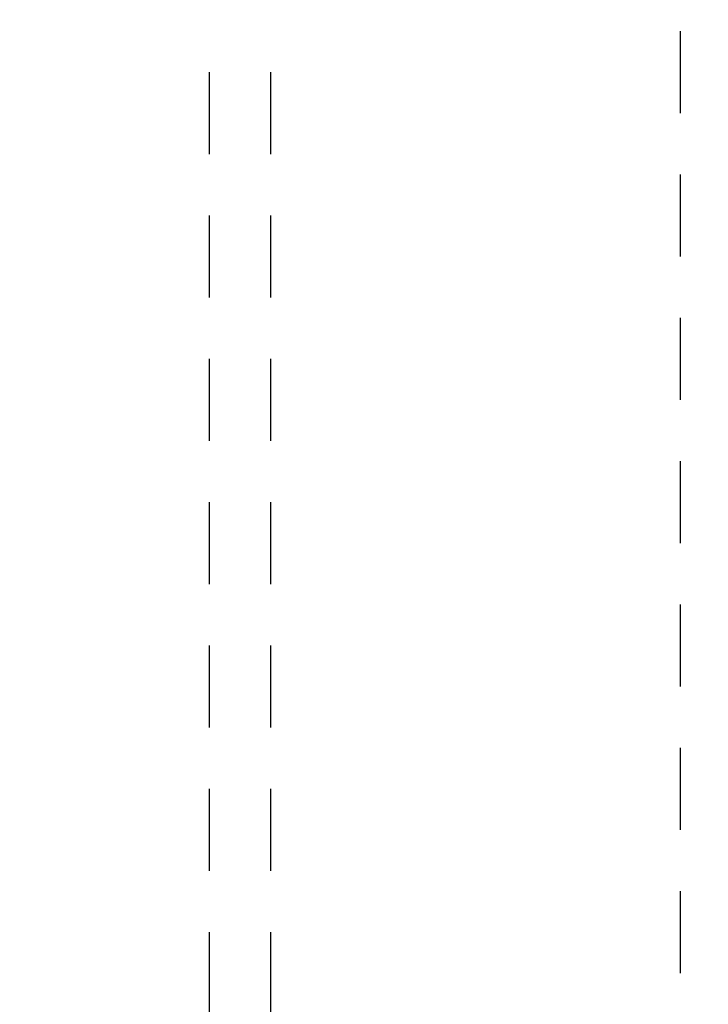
# Model space of a CAD drawing. Extents: x -7591 to -2491, y 6498 to 10061.
# Tile 85 of 125: x -5082 to -5048, y 9217 to 9265. Entities that reach past the tile are written whole.
import ezdxf

# ---------------------------------------------------------------- set-up
doc = ezdxf.new("R2010")
doc.units = 0
doc.header["$MEASUREMENT"] = 0
doc.linetypes.add('HIDDEN', pattern=[7, 4, -3])
doc.layers.get('0').update_dxf_attribs({"linetype": 'CONTINUOUS'})
doc.layers.add('LE_HIDDEN', color=7, linetype='CONTINUOUS')

msp = doc.modelspace()

# ---------------------------------------------------------------- linework, layer by layer
msp.add_lwpolyline([(-3319.187, 8334.814, 0.111006), (-4057.655, 9007.303, 0.000315), (-4060.148, 9008.72, 0.005079), (-4100.612, 9031.15, 0.000315), (-4103.135, 9032.513, 0.252871), (-6267.968, 9031.15, 0.005079), (-6308.432, 9008.72, 0.111325), (-7049.393, 8334.814)], format="xyb")
for radius, start, end in [(2396.874, 31.73211, 148.26789), (2391.874, 31.73211, 148.26789), (2372, 31.75, 148.25), (2370, 31.798351, 148.201649), (2345, 32.749986, 147.249993), (2266.165, 35.008825, 144.991175), (2258.065, 35.008857, 144.991143), (2247.115, 35.0089, 144.9911)]:
    msp.add_arc((-5184.29, 7028.429), radius, start, end)
at = {"layer": 'LE_HIDDEN', "color": 1, "linetype": 'HIDDEN'}
for p, q in [((-5072.29, 9283.428), (-5072.29, 9198.428)), ((-5072.289, 9283.428), (-5072.289, 9198.428)), ((-5069.29, 9283.428), (-5069.29, 9198.428)), ((-5069.289, 9283.428), (-5069.289, 9093.429)), ((-5069.289, 9283.428), (-5069.289, 9198.428))]:
    msp.add_line(p, q, dxfattribs=at)
msp.add_lwpolyline([(-5182.29, 9290.46), (-5182.29, 9371.428, -0.254675), (-3214.819, 8297.613), (-3480.587, 8126.665, 0.078205), (-3900.248, 8596.856), (-3840.141, 8670.423, 0.172955), (-5182.29, 9150.428), (-5182.29, 9191.396), (-5164.29, 9191.396), (-5164.29, 9193.396), (-5184.29, 9193.429), (-5204.29, 9193.396), (-5204.29, 9191.396), (-5186.29, 9191.396), (-5186.29, 9150.428, 0.172955), (-6528.439, 8670.424)], format="xyb", dxfattribs=at)
for points in [[(-5319.29, 9203.428), (-5319.29, 9278.428), (-5314.29, 9283.428), (-5054.29, 9283.428), (-5049.29, 9278.428), (-5049.29, 9203.428), (-5054.29, 9198.428), (-5314.29, 9198.428), (-5319.29, 9203.428)], [(-5054.289, 9198.428), (-5314.289, 9198.428), (-5319.289, 9203.428), (-5319.289, 9278.428), (-5314.289, 9283.428), (-5054.289, 9283.428), (-5049.289, 9278.428), (-5049.289, 9203.428), (-5054.289, 9198.428)], [(-5072.289, 9283.428), (-5072.289, 9096.429), (-5296.289, 9096.429), (-5296.289, 9283.428)]]:
    msp.add_lwpolyline(points, dxfattribs=at)
for centre, radius, start, end in [((-5184.29, 7028.429), 2368, 67.548397, 86.951612), ((-5184.291, 7028.429), 2345, 72.440156, 88.479811), ((-5184.29, 7028.429), 2343, 32.798895, 89.951085), ((-5184.29, 7028.429), 2341, 71.968943, 88.951037), ((-5184.29, 7028.429), 2341, 71.968943, 88.951037)]:
    msp.add_arc(centre, radius, start, end, dxfattribs=at)

doc.saveas('drawing.dxf')
